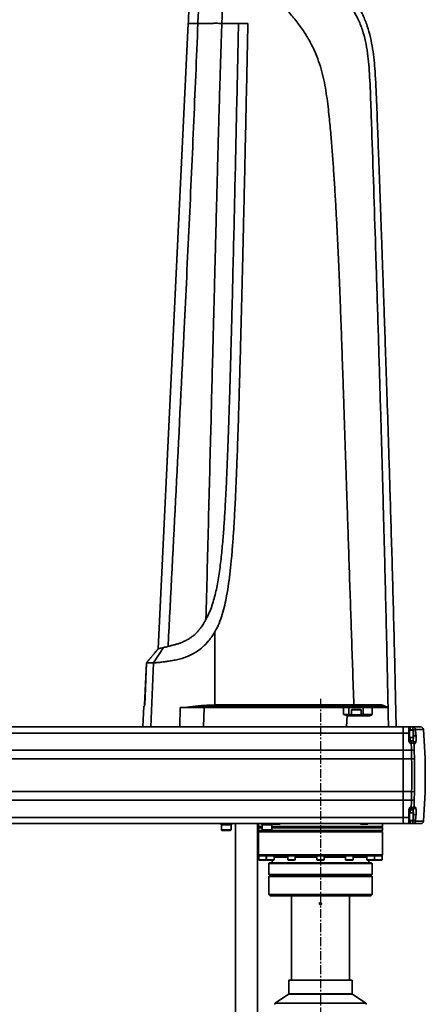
# Model space of a CAD drawing. Header units: millimetres. Extents: x 13873 to 18697, y 1443 to 6366.
# Tile 26 of 28: x 16416 to 16710, y 4949 to 5663. Entities that reach past the tile are written whole.
import ezdxf

# ---------------------------------------------------------------- set-up
doc = ezdxf.new("R2010")
doc.units = ezdxf.units.MM
doc.header["$PDSIZE"] = -1
doc.linetypes.add('CENTER', pattern=[10.16, 6.35, -1.27, 1.27, -1.27])
doc.styles.add('标准汉字', font='gbenor.shx', dxfattribs={"bigfont": 'gbcbig.shx'})
doc.dimstyles.new('ISO-25', dxfattribs={"dimscale": 5, "dimtxt": 3.5, "dimasz": 4.5, "dimexe": 3.5, "dimexo": 0.625, "dimtad": 1, "dimdec": 1, "dimdsep": 46, "dimtxsty": '标准汉字', "dimcen": 2.5, "dimclrd": 1, "dimclre": 1, "dimadec": 0, "dimazin": 0, "dimtfac": 1, "dimtdec": 1, "dimtmove": 1, "dimatfit": 3, "dimfxl": 1, "dimarcsym": 0})

# ---------------------------------------------------------------- blocks, each defined once
blk = doc.blocks.new('*D62')
at = {"color": 1, "lineweight": -2, "transparency": 16777216}
for p, q in [((16566.73, 5732.51), (15343.03, 5732.51)), ((15360.53, 4683.62), (15360.53, 5710.01)), ((15460.82, 4661.12), (15343.03, 4661.12))]:
    blk.add_line(p, q, dxfattribs=at)
at = {"color": 1, "transparency": 16777216}
for points in [[(15356.78, 5710.01), (15364.28, 5710.01), (15360.53, 5732.51)], [(15356.78, 4683.62), (15364.28, 4683.62), (15360.53, 4661.12)]]:
    blk.add_solid(points, dxfattribs=at)
at = {"layer": 'Defpoints', "color": 0, "transparency": 16777216}
for p in [(15360.53, 5732.51), (16569.86, 5732.51), (15463.95, 4661.12)]:
    blk.add_point(p, dxfattribs=at)
at = {"color": 0, "transparency": 16777216, "insert": (15348.66, 5196.81), "char_height": 17.5, "attachment_point": 5, "rotation": 90, "style": '标准汉字'}
blk.add_mtext('1071', dxfattribs=at)

msp = doc.modelspace()

# ---------------------------------------------------------------- linework, layer by layer
at = {"linetype": 'Continuous', "lineweight": 35}
for p, q in [((16538.11, 5660.02), (16516.31, 5206.83)), ((16562.47, 5660.02), (16574.49, 5660.02)), ((16581.31, 5660.02), (16574.49, 5660.02)), ((16557.36, 5166.05), (16557.36, 5218.98)), ((16512.95, 5202.71), (16511.04, 5200.44)), ((16511.04, 5200.44), (16512.95, 5202.71)), ((16520.24, 5207.67), (16512.94, 5196.52)), ((16516.31, 5206.83), (16515.85, 5206.28)), ((16507.91, 5196.58), (16506.47, 5166.08)), ((16507.91, 5196.58), (16506.47, 5166.08)), ((16507.95, 5196.52), (16506.52, 5166.07)), ((16510.86, 5150.12), (16512.94, 5196.52)), ((16506, 5165.12), (16505.28, 5150.12)), ((16506.24, 5165.12), (16506.3, 5165.26)), ((16532.12, 5150.11), (16532.33, 5164.13)), ((16549.12, 5150.12), (16549.63, 5164.12)), ((16549.63, 5164.12), (16549.63, 5164.9)), ((16650.64, 5164.12), (16549.63, 5164.12)), ((16562.41, 5166.12), (16656.51, 5166.12)), ((16562.52, 5165.12), (16650.64, 5165.12)), ((16654.56, 5159.12), (16654.56, 5164.12)), ((16656.8, 5162.82), (16656.45, 5162.47)), ((16656.45, 5162.47), (16656.45, 5158.82)), ((16663.45, 5162.47), (16656.45, 5162.47)), ((16656.51, 5166.12), (16658.18, 5166.06)), ((16658.22, 5165.09), (16656.61, 5165.12)), ((16656.8, 5162.82), (16663.1, 5162.82)), ((16658.18, 5166.06), (16661.65, 5166.12)), ((16663.45, 5162.47), (16663.1, 5162.82)), ((16663.45, 5158.82), (16663.45, 5162.47)), ((16664.84, 5164.12), (16664.84, 5159.12)), ((16671.46, 5164.12), (16671.44, 5159.12)), ((16682.59, 5164.17), (16682.59, 5164.19)), ((16682.94, 5165.12), (16682.6, 5165.12)), ((16682.6, 5165.12), (16682.62, 5164.15)), ((16682.62, 5164.15), (16682.62, 5164.14)), ((16653.18, 5158.4), (16652.87, 5150.12)), ((16654.44, 5158.12), (16654.56, 5158.12)), ((16656.45, 5158.82), (16656.45, 5158.12)), ((16663.45, 5158.82), (16656.45, 5158.82)), ((16663.45, 5158.12), (16663.45, 5158.82)), ((16693.95, 5145.74), (16053.95, 5145.74)), ((16389.84, 5150.12), (16693.95, 5150.12)), ((16652.87, 5150.12), (16549.12, 5150.12)), ((16697.95, 5150.12), (16693.95, 5150.12)), ((16693.95, 5150.12), (16693.95, 5145.74)), ((16697.95, 5145.74), (16693.95, 5145.74)), ((16693.95, 5145.74), (16693.95, 5133.21)), ((16697.95, 5145.74), (16697.95, 5150.12)), ((16697.95, 5148.12), (16698.95, 5148.12)), ((16698.45, 5147.87), (16697.95, 5147.87)), ((16697.95, 5140.59), (16697.95, 5145.74)), ((16701.15, 5147.87), (16698.45, 5147.87)), ((16698.45, 5142.37), (16698.45, 5147.87)), ((16698.45, 5147.87), (16698.45, 5142.58)), ((16698.95, 5150.12), (16698.95, 5148.12)), ((16698.95, 5150.12), (16700.87, 5150.12)), ((16700.87, 5148.12), (16698.95, 5148.12)), ((16698.95, 5148.12), (16698.95, 5147.87)), ((16700.87, 5148.12), (16700.87, 5150.12)), ((16700.87, 5150.12), (16706.57, 5150.12)), ((16700.87, 5148.12), (16702.84, 5148.29)), ((16700.9, 5147.87), (16700.87, 5148.12)), ((16701.45, 5147.57), (16701.15, 5147.87)), ((16701.15, 5142.37), (16701.15, 5147.87)), ((16701.45, 5147.57), (16701.45, 5142.67)), ((16708.57, 5148.29), (16702.84, 5148.29)), ((16697.95, 5142.37), (16698.45, 5142.37)), ((16698.45, 5142.58), (16698.45, 5142.37)), ((16698.45, 5142.37), (16701.15, 5142.37)), ((16698.95, 5142.37), (16698.95, 5140.12)), ((16698.95, 5140.12), (16698.95, 5138.37)), ((16698.95, 5140.12), (16699.75, 5140.12)), ((16699.75, 5138.37), (16698.95, 5138.37)), ((16699.75, 5138.37), (16699.75, 5140.12)), ((16699.75, 5140.12), (16700.61, 5140.12)), ((16701.15, 5142.37), (16701.45, 5142.67)), ((16701.45, 5143.64), (16703.19, 5143.76)), ((16702.57, 5138.24), (16701.71, 5138.24)), ((16053.95, 5133.21), (16693.95, 5133.21)), ((16699.89, 5133.21), (16693.95, 5133.21)), ((16693.95, 5133.21), (16693.95, 5127.01)), ((16700.05, 5127.01), (16699.89, 5133.21)), ((16701.85, 5133.05), (16702.01, 5127.07)), ((16693.95, 5127.01), (16053.95, 5127.01)), ((16700.05, 5127.01), (16693.95, 5127.01)), ((16693.95, 5127.01), (16693.95, 5103.23)), ((16700.05, 5127.01), (16702.01, 5127.07)), ((16053.95, 5103.23), (16693.95, 5103.23)), ((16693.95, 5103.23), (16693.95, 5097.03)), ((16700.05, 5103.23), (16693.95, 5103.23)), ((16699.89, 5097.03), (16700.05, 5103.23)), ((16700.05, 5103.23), (16702.01, 5103.17)), ((16702.01, 5103.17), (16701.85, 5097.19)), ((16693.95, 5097.03), (16053.95, 5097.03)), ((16699.89, 5097.03), (16693.95, 5097.03)), ((16693.95, 5097.03), (16693.95, 5084.5)), ((16697.95, 5084.5), (16697.95, 5089.65)), ((16698.95, 5091.87), (16699.75, 5091.87)), ((16698.95, 5091.87), (16698.95, 5090.12)), ((16699.75, 5090.12), (16698.95, 5090.12)), ((16698.95, 5090.12), (16698.95, 5087.87)), ((16699.75, 5090.12), (16699.75, 5091.87)), ((16700.61, 5090.12), (16699.75, 5090.12)), ((16701.71, 5092.01), (16702.57, 5092.01)), ((16053.95, 5084.5), (16693.95, 5084.5)), ((16697.95, 5084.5), (16693.95, 5084.5)), ((16693.95, 5084.5), (16693.95, 5080.12)), ((16698.45, 5087.87), (16697.95, 5087.87)), ((16697.95, 5080.12), (16697.95, 5084.5)), ((16697.95, 5082.37), (16698.45, 5082.37)), ((16697.95, 5082.12), (16698.95, 5082.12)), ((16701.15, 5087.87), (16698.45, 5087.87)), ((16698.45, 5082.37), (16698.45, 5087.87)), ((16698.45, 5087.87), (16698.45, 5082.58)), ((16698.45, 5082.58), (16698.45, 5082.37)), ((16698.45, 5082.37), (16701.15, 5082.37)), ((16698.95, 5082.37), (16698.95, 5082.12)), ((16698.95, 5082.12), (16698.95, 5080.12)), ((16698.95, 5082.12), (16700.87, 5082.12)), ((16700.87, 5082.12), (16700.9, 5082.37)), ((16700.87, 5080.12), (16700.87, 5082.12)), ((16700.87, 5082.12), (16702.84, 5081.96)), ((16701.45, 5087.57), (16701.15, 5087.87)), ((16701.15, 5082.37), (16701.15, 5087.87)), ((16701.15, 5082.37), (16701.45, 5082.67)), ((16701.45, 5087.57), (16701.45, 5082.67)), ((16701.45, 5086.61), (16703.19, 5086.48)), ((16702.84, 5081.96), (16708.57, 5081.96)), ((16693.95, 5080.12), (16053.95, 5080.12)), ((16561.16, 5080.12), (16561.16, 5079.82)), ((16570.16, 5079.82), (16561.16, 5079.82)), ((16562.16, 5079.82), (16562.16, 5079.12)), ((16562.16, 5079.12), (16562.16, 5075.47)), ((16562.16, 5079.12), (16569.16, 5079.12)), ((16562.16, 5075.47), (16562.51, 5075.12)), ((16562.16, 5075.47), (16569.16, 5075.47)), ((16568.81, 5075.12), (16562.51, 5075.12)), ((16568.81, 5075.12), (16569.16, 5075.47)), ((16569.16, 5079.12), (16569.16, 5079.82)), ((16569.16, 5075.47), (16569.16, 5079.12)), ((16570.16, 5079.82), (16570.16, 5080.12)), ((16572.38, 5080.12), (16572.38, 4898.12)), ((16588.38, 4898.12), (16588.38, 5080.12)), ((16588.95, 5080.12), (16588.95, 5078.02)), ((16588.95, 5078.02), (16589.35, 5077.62)), ((16588.95, 5078.02), (16591.61, 5078.02)), ((16589.45, 5077.62), (16588.95, 5077.12)), ((16588.95, 5077.12), (16588.95, 5075.12)), ((16591.61, 5077.12), (16588.95, 5077.12)), ((16588.95, 5075.12), (16589.45, 5074.62)), ((16591.96, 5075.12), (16588.95, 5075.12)), ((16589.35, 5074.62), (16588.95, 5074.22)), ((16588.95, 5074.22), (16588.95, 5057.52)), ((16678.95, 5074.22), (16588.95, 5074.22)), ((16589.35, 5077.62), (16591.61, 5077.62)), ((16678.55, 5074.62), (16589.35, 5074.62)), ((16590.61, 5080.12), (16590.61, 5079.82)), ((16599.61, 5079.82), (16590.61, 5079.82)), ((16591.61, 5079.82), (16591.61, 5079.12)), ((16591.61, 5079.12), (16591.61, 5075.47)), ((16591.61, 5079.12), (16596.86, 5079.12)), ((16598.61, 5079.12), (16591.61, 5079.12)), ((16591.61, 5075.47), (16591.96, 5075.12)), ((16591.61, 5075.47), (16596.86, 5075.47)), ((16596.68, 5075.12), (16591.96, 5075.12)), ((16598.26, 5075.12), (16596.68, 5075.12)), ((16596.86, 5079.12), (16598.61, 5079.12)), ((16596.86, 5075.47), (16598.61, 5075.47)), ((16598.26, 5075.12), (16598.61, 5075.47)), ((16633.95, 5075.12), (16598.26, 5075.12)), ((16598.61, 5079.12), (16598.61, 5079.82)), ((16598.61, 5075.47), (16598.61, 5079.12)), ((16598.61, 5078.02), (16678.95, 5078.02)), ((16598.61, 5077.62), (16621.68, 5077.62)), ((16633.95, 5077.12), (16598.61, 5077.12)), ((16599.61, 5079.82), (16599.61, 5080.12)), ((16599.65, 5079.72), (16599.65, 5080.12)), ((16599.65, 5079.72), (16600.17, 5080.09)), ((16604.81, 5079.72), (16599.65, 5079.72)), ((16600.19, 5080.12), (16600.17, 5080.09)), ((16600.17, 5080.09), (16600.17, 5080.12)), ((16604.77, 5080.12), (16604.77, 5080.09)), ((16604.81, 5079.72), (16604.77, 5080.09)), ((16604.81, 5080.12), (16604.81, 5079.72)), ((16623.13, 5077.62), (16621.64, 5077.62)), ((16623.13, 5077.62), (16676.83, 5077.62)), ((16678.95, 5077.12), (16633.95, 5077.12)), ((16678.95, 5075.12), (16633.95, 5075.12)), ((16663.08, 5079.72), (16663.08, 5080.12)), ((16663.08, 5079.72), (16663.12, 5080.09)), ((16668.24, 5079.72), (16663.08, 5079.72)), ((16663.12, 5080.09), (16663.12, 5080.12)), ((16667.72, 5080.09), (16667.7, 5080.12)), ((16667.72, 5080.12), (16667.72, 5080.09)), ((16668.24, 5079.72), (16667.72, 5080.09)), ((16668.24, 5080.12), (16668.24, 5079.72)), ((16676.97, 5077.62), (16676.83, 5077.62)), ((16677.21, 5077.62), (16678.55, 5077.62)), ((16678.95, 5077.12), (16678.45, 5077.62)), ((16678.45, 5074.62), (16678.95, 5075.12)), ((16678.55, 5077.62), (16678.95, 5078.02)), ((16678.95, 5074.22), (16678.55, 5074.62)), ((16678.95, 5078.02), (16678.95, 5080.12)), ((16678.95, 5075.12), (16678.95, 5077.12)), ((16678.95, 5057.52), (16678.95, 5074.22)), ((16697.95, 5080.12), (16693.95, 5080.12)), ((16700.87, 5080.12), (16698.95, 5080.12)), ((16706.57, 5080.12), (16700.87, 5080.12)), ((16588.95, 5057.52), (16589.35, 5057.12)), ((16588.95, 5057.52), (16678.95, 5057.52)), ((16589.2, 5057.12), (16589.2, 5056.62)), ((16589.35, 5057.12), (16589.2, 5057.12)), ((16589.2, 5056.62), (16589.2, 5053.92)), ((16589.2, 5056.62), (16590.44, 5056.62)), ((16594.7, 5056.62), (16589.2, 5056.62)), ((16589.2, 5053.92), (16589.5, 5053.62)), ((16589.2, 5053.92), (16590.44, 5053.92)), ((16589.35, 5057.12), (16594.82, 5057.12)), ((16590.61, 5053.62), (16589.5, 5053.62)), ((16590.44, 5056.62), (16594.7, 5056.62)), ((16590.44, 5053.92), (16594.7, 5053.92)), ((16594.4, 5053.62), (16590.61, 5053.62)), ((16594.4, 5053.62), (16594.7, 5053.92)), ((16594.7, 5056.62), (16594.7, 5057.12)), ((16594.7, 5053.92), (16594.7, 5056.62)), ((16594.82, 5057.12), (16594.82, 5056.62)), ((16594.82, 5056.62), (16594.82, 5053.92)), ((16594.82, 5056.62), (16597.42, 5056.62)), ((16600.32, 5056.62), (16594.82, 5056.62)), ((16594.82, 5053.92), (16595.12, 5053.62)), ((16594.82, 5053.92), (16597.42, 5053.92)), ((16595.79, 5057.12), (16594.87, 5057.12)), ((16597.44, 5053.62), (16595.12, 5053.62)), ((16595.79, 5057.12), (16610.85, 5057.12)), ((16597.42, 5056.62), (16600.32, 5056.62)), ((16597.42, 5053.92), (16600.32, 5053.92)), ((16600.02, 5053.62), (16597.44, 5053.62)), ((16598.95, 5053.62), (16598.95, 5051.62)), ((16600.02, 5053.62), (16600.32, 5053.92)), ((16600.32, 5056.62), (16600.32, 5057.12)), ((16600.32, 5053.92), (16600.32, 5056.62)), ((16600.32, 5056.12), (16610.2, 5056.12)), ((16600.32, 5055.72), (16610.2, 5055.72)), ((16610.2, 5057.12), (16610.2, 5056.62)), ((16610.2, 5056.62), (16610.2, 5053.92)), ((16610.2, 5056.62), (16614.19, 5056.62)), ((16615.7, 5056.62), (16610.2, 5056.62)), ((16610.2, 5053.92), (16610.5, 5053.62)), ((16610.2, 5053.92), (16614.19, 5053.92)), ((16614.05, 5053.62), (16610.5, 5053.62)), ((16612.45, 5057.12), (16610.85, 5057.12)), ((16612.45, 5057.12), (16633.02, 5057.12)), ((16615.4, 5053.62), (16614.05, 5053.62)), ((16614.19, 5056.62), (16615.7, 5056.62)), ((16614.19, 5053.92), (16615.7, 5053.92)), ((16615.4, 5053.62), (16615.7, 5053.92)), ((16615.7, 5056.62), (16615.7, 5057.12)), ((16615.7, 5053.92), (16615.7, 5056.62)), ((16615.7, 5056.12), (16631.2, 5056.12)), ((16615.7, 5055.72), (16631.2, 5055.72)), ((16631.2, 5057.12), (16631.2, 5056.62)), ((16631.2, 5056.62), (16631.2, 5053.92)), ((16631.2, 5056.62), (16636.25, 5056.62)), ((16636.7, 5056.62), (16631.2, 5056.62)), ((16631.2, 5053.92), (16631.5, 5053.62)), ((16631.2, 5053.92), (16636.25, 5053.92)), ((16636, 5053.62), (16631.5, 5053.62)), ((16634.87, 5057.12), (16633.02, 5057.12)), ((16634.87, 5057.12), (16655.44, 5057.12)), ((16636.4, 5053.62), (16636, 5053.62)), ((16636.25, 5056.62), (16636.7, 5056.62)), ((16636.25, 5053.92), (16636.7, 5053.92)), ((16636.4, 5053.62), (16636.7, 5053.92)), ((16636.7, 5056.62), (16636.7, 5057.12)), ((16636.7, 5053.92), (16636.7, 5056.62)), ((16636.7, 5056.12), (16652.2, 5056.12)), ((16636.7, 5055.72), (16652.2, 5055.72)), ((16652.2, 5057.12), (16652.2, 5056.62)), ((16652.2, 5056.62), (16652.2, 5053.92)), ((16652.2, 5056.62), (16657.69, 5056.62)), ((16657.7, 5056.62), (16652.2, 5056.62)), ((16652.2, 5053.92), (16652.5, 5053.62)), ((16652.2, 5053.92), (16657.69, 5053.92)), ((16657.4, 5053.62), (16652.5, 5053.62)), ((16657.04, 5057.12), (16655.44, 5057.12)), ((16657.04, 5057.12), (16672.1, 5057.12)), ((16657.4, 5053.62), (16657.7, 5053.92)), ((16657.69, 5056.62), (16657.7, 5056.62)), ((16657.69, 5053.92), (16657.7, 5053.92)), ((16657.7, 5056.62), (16657.7, 5057.12)), ((16657.7, 5053.92), (16657.7, 5056.62)), ((16657.7, 5056.12), (16667.57, 5056.12)), ((16657.7, 5055.72), (16667.57, 5055.72)), ((16667.57, 5057.12), (16667.57, 5056.62)), ((16667.57, 5056.62), (16667.57, 5053.92)), ((16667.57, 5056.62), (16673.07, 5056.62)), ((16667.86, 5056.62), (16667.57, 5056.62)), ((16667.57, 5053.92), (16667.87, 5053.62)), ((16667.57, 5053.92), (16673.07, 5053.92)), ((16673.07, 5056.62), (16667.86, 5056.62)), ((16672.77, 5053.62), (16667.87, 5053.62)), ((16668.95, 5051.62), (16668.95, 5053.62)), ((16673.02, 5057.12), (16672.1, 5057.12)), ((16672.77, 5053.62), (16673.07, 5053.92)), ((16673.07, 5056.62), (16673.07, 5057.12)), ((16673.07, 5057.12), (16678.54, 5057.12)), ((16673.07, 5053.92), (16673.07, 5056.62)), ((16673.2, 5057.12), (16673.2, 5056.62)), ((16673.2, 5056.62), (16673.2, 5053.92)), ((16673.2, 5056.62), (16678.7, 5056.62)), ((16674.44, 5056.62), (16673.2, 5056.62)), ((16673.2, 5053.92), (16673.5, 5053.62)), ((16673.2, 5053.92), (16678.7, 5053.92)), ((16678.4, 5053.62), (16673.5, 5053.62)), ((16678.7, 5056.62), (16674.44, 5056.62)), ((16678.4, 5053.62), (16678.7, 5053.92)), ((16678.55, 5057.12), (16678.95, 5057.52)), ((16678.7, 5057.12), (16678.55, 5057.12)), ((16678.7, 5056.62), (16678.7, 5057.12)), ((16678.7, 5053.92), (16678.7, 5056.62)), ((16596.85, 5051.62), (16596.45, 5051.22)), ((16596.45, 5051.22), (16596.45, 5043.12)), ((16671.45, 5051.22), (16596.45, 5051.22)), ((16633.95, 5051.62), (16596.85, 5051.62)), ((16671.05, 5051.62), (16633.95, 5051.62)), ((16671.45, 5051.22), (16671.05, 5051.62)), ((16671.45, 5043.12), (16671.45, 5051.22)), ((16596.45, 5043.12), (16596.95, 5042.62)), ((16671.45, 5043.12), (16596.45, 5043.12)), ((16597.45, 5042.62), (16596.45, 5041.62)), ((16597.45, 5042.62), (16596.45, 5041.62)), ((16596.45, 5041.62), (16596.45, 5028.62)), ((16596.45, 5041.62), (16596.45, 5028.62)), ((16671.45, 5041.62), (16596.45, 5041.62)), ((16670.95, 5042.62), (16596.95, 5042.62)), ((16671.45, 5041.62), (16670.45, 5042.62)), ((16671.45, 5041.62), (16670.45, 5042.62)), ((16670.95, 5042.62), (16671.45, 5043.12)), ((16671.45, 5028.62), (16671.45, 5041.62)), ((16671.45, 5028.62), (16671.45, 5041.62)), ((16596.45, 5028.62), (16597.45, 5027.62)), ((16596.45, 5028.62), (16597.45, 5027.62)), ((16671.45, 5028.62), (16596.45, 5028.62)), ((16597.45, 5027.62), (16670.45, 5027.62)), ((16612.95, 5027.62), (16612.95, 4966.62)), ((16612.95, 5027.62), (16612.95, 4966.62)), ((16654.95, 4966.62), (16654.95, 5027.62)), ((16654.95, 4966.62), (16654.95, 5027.62)), ((16670.45, 5027.62), (16671.45, 5028.62)), ((16670.45, 5027.62), (16671.45, 5028.62)), ((16634.4, 5022.72), (16633.24, 5022.35)), ((16634.4, 5022.72), (16633.24, 5022.35)), ((16633.24, 5022.35), (16633.7, 5022.49)), ((16633.24, 5022.35), (16633.7, 5022.49)), ((16610.95, 4966.62), (16610.95, 4956.75)), ((16656.95, 4966.62), (16610.95, 4966.62)), ((16656.95, 4956.75), (16656.95, 4966.62)), ((16610.84, 4956.55), (16601.06, 4949.88)), ((16657.05, 4956.55), (16610.84, 4956.55)), ((16610.95, 4956.75), (16656.95, 4956.75)), ((16666.83, 4949.88), (16657.05, 4956.55)), ((16601.06, 4949.88), (16665.09, 4949.88)), ((16665.09, 4949.88), (16666.83, 4949.88))]:
    msp.add_line(p, q, dxfattribs=at)
at = {"color": 4, "linetype": 'CENTER'}
msp.add_line((16633.95, 5170.42), (16633.95, 4813.29), dxfattribs=at)
at = {"linetype": 'Continuous', "lineweight": 35, "flags": 128}
for points in [[(16506.5, 5166.07), (16506.47, 5166.07), (16506.52, 5166.07), (16506.52, 5166.07), (16506.52, 5166.07)], [(16650.63, 5159.12), (16650.64, 5160.74), (16650.64, 5164.12)]]:
    msp.add_lwpolyline(points, dxfattribs=at)
at = {"linetype": 'Continuous', "lineweight": 35}
for centre, radius, start, end in [((16505.47, 5166.12), 1, 343.80327, 357.49811), ((16559.1, 5166.17), 9.55, 182.97959, 187.66473), ((16561.47, 5166), 4.11, 179.34353, 192.89468), ((16564.91, 5165.87), 2.51, 174.33782, 197.47302), ((16659, 5165.87), 2.51, 174.33782, 197.47302), ((16663.74, 5165.87), 2.1, 173.29067, 200.989), ((16678.09, 5166), 0.89, 173.04825, 259.43767), ((16700.86, 5148.14), 1.98, 4.30114, 89.628), ((16309.95, 5115.12), 394.29, 4.16591, 4.82514), ((16706.57, 5148.12), 2, 4.75612, 90), ((16309.95, 5115.12), 400, 0.00007, 4.75612), ((16698.95, 5141.12), 1, 180, 270), ((16699.73, 5138.14), 1.98, 2.72926, 89.4888), ((16700.32, 5132.27), 6.13, 76.91261, 95.34839), ((16315.94, 5125.2), 384.04, 1.19543, 1.96545), ((16700.59, 5138.14), 1.98, 2.7959, 89.54816), ((16315.97, 5125), 385.97, 1.19543, 1.96545), ((16700.38, 5127.08), 6.15, 76.18581, 94.57023), ((16309.95, 5115.12), 390.28, 358.25463, 1.74537), ((16309.95, 5115.12), 392.24, 358.25463, 1.74537), ((16309.95, 5115.12), 400, 355.24388, 0.00007), ((16315.94, 5105.04), 384.04, 358.03455, 358.80457), ((16700.38, 5103.17), 6.15, 265.42977, 283.81419), ((16315.97, 5105.24), 385.97, 358.03455, 358.80457), ((16698.95, 5089.12), 1, 90, 180), ((16700.32, 5097.97), 6.13, 264.65161, 283.08739), ((16699.73, 5092.1), 1.98, 270.5112, 357.27074), ((16700.59, 5092.1), 1.98, 270.45184, 357.2041), ((16700.86, 5082.1), 1.98, 270.372, 355.69886), ((16309.95, 5115.12), 394.29, 355.17486, 355.83409), ((16706.57, 5082.12), 2, 270, 355.24388), ((16610.7, 4956.75), 0.25, 304.2945, 0), ((16657.2, 4956.75), 0.25, 180, 235.7055), ((16601.34, 4949.47), 0.5, 124.2945, 226.97877), ((16666.55, 4949.47), 0.5, 313.02123, 55.7055)]:
    msp.add_arc(centre, radius, start, end, dxfattribs=at)
for centre, ratio in [((16562.41, 5164.12), 0.103993), ((16562.52, 5164.12), 0.051997)]:
    msp.add_ellipse(centre, major_axis=(19.23, 0), ratio=ratio, start_param=1.570796, end_param=1.836811, dxfattribs=at)
for points, knots in [([(16688.84, 5150.12), (16688.63, 5159.6), (16688.19, 5179.52), (16687.47, 5209.43), (16686.7, 5239.42), (16685.92, 5268.08), (16685.13, 5295.41), (16684.37, 5320.94), (16683.64, 5344.74), (16682.94, 5366.84), (16682.26, 5387.76), (16681.6, 5407.49), (16680.97, 5426.03), (16680.38, 5443.39), (16679.82, 5459.57), (16679.28, 5474.85), (16678.76, 5489.55), (16678.09, 5508.49), (16677.27, 5531.55), (16676.34, 5557.34), (16675.48, 5581.25), (16674.63, 5603.39), (16673.91, 5620.72), (16672.9, 5633.44), (16671.86, 5641.71), (16670.27, 5650), (16667.99, 5658.23), (16664.83, 5666.2), (16660.69, 5673.56), (16655.69, 5680.14), (16649.83, 5686.32), (16643.13, 5692.43), (16635.55, 5698.74), (16627.22, 5705.12), (16618.78, 5711.05), (16610.48, 5716.47), (16602.83, 5721.2), (16595.48, 5725.28), (16589.13, 5728.21), (16583.82, 5730.16), (16579.55, 5731.36), (16576.3, 5731.99), (16573.98, 5732.3), (16572.34, 5732.44), (16570.48, 5732.52), (16568.12, 5732.49), (16565.1, 5732.18), (16561.74, 5731.42), (16558.18, 5730.05), (16554.59, 5727.98), (16550.99, 5724.91), (16547.78, 5720.9), (16545.21, 5716.26), (16543.37, 5711.37), (16542.09, 5706.48), (16540.88, 5700.09), (16539.95, 5692), (16539.23, 5681.96), (16538.66, 5671.26), (16538.3, 5663.86), (16538.11, 5660.02)], [0, 0, 0, 0, 0.0392566, 0.0824845, 0.1238817, 0.1634452, 0.2011726, 0.2370619, 0.2692156, 0.2997333, 0.3286141, 0.3558572, 0.381462, 0.4054283, 0.4277556, 0.4485242, 0.4687234, 0.4886469, 0.5269769, 0.5642515, 0.595503, 0.62603, 0.6559712, 0.6673127, 0.6788401, 0.6904763, 0.7022169, 0.7141276, 0.7258813, 0.7370643, 0.7482709, 0.7610931, 0.7745916, 0.7890664, 0.8045216, 0.8173031, 0.8301102, 0.8417253, 0.8520893, 0.8590258, 0.8651438, 0.8704165, 0.8727266, 0.874812, 0.8772288, 0.8804385, 0.8845671, 0.8898093, 0.8946306, 0.9003135, 0.9068632, 0.9140999, 0.9214688, 0.9287206, 0.9356816, 0.9423729, 0.9556417, 0.969356, 0.9840694, 1, 1, 1, 1]), ([(16545.09, 5660.02), (16545.19, 5662.68), (16545.41, 5668.01), (16545.78, 5676), (16546.27, 5683.98), (16546.88, 5691.96), (16547.78, 5699.91), (16549.19, 5707.11), (16551.11, 5712.46), (16553.05, 5715.96), (16554.84, 5718.4), (16557.03, 5720.61), (16559.62, 5722.47), (16562.54, 5723.86), (16565.64, 5724.76), (16568.84, 5725.18), (16573.13, 5725.22), (16578.46, 5724.45), (16584.64, 5722.67), (16592.04, 5719.71), (16600.48, 5715.33), (16609.97, 5709.69), (16618.82, 5704.07), (16626.95, 5698.45), (16634.38, 5692.88), (16641.58, 5687.05), (16647.96, 5681.33), (16653.38, 5675.57), (16657.72, 5669.78), (16661.49, 5663.04), (16664.45, 5655.4), (16666.65, 5647.04), (16668.13, 5638.55), (16669.04, 5629.98), (16669.9, 5617.09), (16670.54, 5599.88), (16672.02, 5556.85), (16673.69, 5504.59), (16675.63, 5443.42), (16677.07, 5395.66), (16678.43, 5348.97), (16679.68, 5303.05), (16680.86, 5257.08), (16681.96, 5211.1), (16682.61, 5180.45), (16682.94, 5165.12)], [0, 0, 0, 0, 0.0115819, 0.0231636, 0.0347452, 0.0463267, 0.0579065, 0.0694806, 0.0781552, 0.0824958, 0.0868344, 0.0912974, 0.0959877, 0.1006752, 0.1053632, 0.1100499, 0.114743, 0.1241134, 0.1334919, 0.1428753, 0.1589557, 0.1750417, 0.1911862, 0.204775, 0.2182633, 0.2317327, 0.2452035, 0.2556787, 0.2661515, 0.2766238, 0.2891871, 0.3016486, 0.3141173, 0.3265846, 0.339054, 0.3702281, 0.4014024, 0.5261004, 0.5973385, 0.6672726, 0.7336599, 0.8002286, 0.8668191, 0.9334092, 1, 1, 1, 1]), ([(16562.47, 5660.02), (16562.55, 5662.22), (16562.71, 5666.72), (16563.01, 5673.47), (16563.35, 5680.16), (16563.82, 5686.7), (16564.36, 5691.67), (16565.23, 5695.11), (16566, 5697.05), (16567.19, 5698.76), (16568.7, 5700.16), (16570.47, 5701.05), (16572.29, 5701.42), (16574.12, 5701.36), (16576.09, 5700.91), (16578.18, 5700.06), (16580.3, 5698.86), (16582.3, 5697.52), (16584.25, 5696.04), (16586.12, 5694.49), (16588.8, 5692.12), (16592.21, 5688.88), (16596.36, 5684.66), (16600.66, 5680.09), (16605.24, 5675.02), (16610.44, 5669.03), (16616.04, 5662.24), (16621.67, 5654.68), (16626.61, 5646.64), (16630.43, 5638.57), (16633.35, 5630.67), (16635.54, 5623.09), (16637.22, 5615.37), (16638.48, 5607.58), (16639.47, 5599.87), (16640.49, 5590.41), (16641.5, 5579.43), (16642.51, 5566.91), (16643.43, 5554.28), (16644.28, 5541.16), (16645.08, 5527.59), (16645.8, 5514.05), (16646.47, 5500.62), (16647.1, 5486.62), (16647.74, 5471.62), (16648.35, 5456.04), (16648.94, 5440.24), (16649.51, 5424.21), (16650.07, 5407.94), (16650.58, 5392.93), (16651.03, 5379.39), (16651.42, 5367.4), (16651.81, 5355.58), (16652.19, 5344.1), (16652.57, 5332.37), (16652.96, 5320.64), (16653.47, 5305.21), (16654.11, 5285.85), (16654.9, 5262.41), (16655.69, 5238.88), (16656.5, 5215.28), (16657.32, 5191.11), (16657.89, 5174.55), (16658.18, 5166.06)], [0, 0, 0, 0, 0.010888, 0.022223, 0.033407, 0.043956, 0.054634, 0.058056, 0.061474, 0.064887, 0.068296, 0.071553, 0.07457, 0.077436, 0.080599, 0.084545, 0.088583, 0.092668, 0.096493, 0.100674, 0.104743, 0.114202, 0.123952, 0.134064, 0.145303, 0.157782, 0.17334, 0.188883, 0.20442, 0.219956, 0.23293, 0.246041, 0.258904, 0.271925, 0.285043, 0.297336, 0.318916, 0.339528, 0.359407, 0.381445, 0.404518, 0.426563, 0.448422, 0.470966, 0.495816, 0.522603, 0.547984, 0.57397, 0.60184, 0.628425, 0.648176, 0.668758, 0.687686, 0.706615, 0.725543, 0.74564, 0.764616, 0.801825, 0.841321, 0.880511, 0.918167, 0.957997, 1, 1, 1, 1]), ([(16523.52, 5208.52), (16525.44, 5246.14), (16529.29, 5321.37), (16534.33, 5421.69), (16538.56, 5509.48), (16542, 5584.75), (16544.06, 5634.93), (16545.09, 5660.02)], [0, 0, 0, 0, 0.250001, 0.500002, 0.666669, 0.833335, 1, 1, 1, 1]), ([(16538.26, 5660.02), (16538.22, 5660.02), (16538.11, 5660.02), (16539.25, 5660.02), (16541.54, 5660.02), (16543.91, 5660.02), (16545.09, 5660.02)], [0, 0, 0, 0, 0.12046, 0.414623, 0.70789, 1, 1, 1, 1]), ([(16545.09, 5660.02), (16545.29, 5660.02), (16545.64, 5660.02), (16546.6, 5660.02), (16547.92, 5660.02), (16549.73, 5660.02), (16551.83, 5660.02), (16553.51, 5660.02), (16554.66, 5660.03), (16555.85, 5660.08), (16557.24, 5660.12), (16558.6, 5660.13), (16560.4, 5660.09), (16561.71, 5660.05), (16562.47, 5660.02)], [0, 0, 0, 0, 0.096884, 0.172469, 0.241222, 0.308023, 0.428527, 0.535632, 0.643463, 0.749383, 0.799917, 0.851461, 0.913214, 1, 1, 1, 1]), ([(16574.49, 5660.02), (16574.28, 5649.6), (16573.86, 5628.84), (16573.2, 5597.81), (16572.52, 5566.59), (16571.82, 5535.53), (16571.09, 5504.32), (16570.36, 5473.69), (16569.72, 5448.54), (16569.22, 5429.64), (16568.86, 5416.22), (16568.48, 5403.21), (16568.07, 5389.37), (16567.63, 5375.41), (16567.15, 5361.48), (16566.68, 5348.66), (16566.27, 5338.57), (16565.93, 5330.71), (16565.65, 5324.75), (16565.36, 5318.86), (16565.06, 5313.25), (16564.74, 5307.57), (16564.38, 5301.8), (16563.99, 5295.96), (16563.56, 5290.09), (16563.07, 5284.12), (16562.51, 5277.94), (16561.87, 5271.85), (16561.13, 5265.72), (16560.29, 5259.75), (16559.31, 5253.97), (16558.21, 5248.51), (16556.92, 5243.2), (16555.35, 5238.02), (16553.45, 5232.96), (16551.8, 5229.8), (16550.97, 5228.2)], [0, 0, 0, 0, 0.072076, 0.143635, 0.214677, 0.28807, 0.358558, 0.43065, 0.500009, 0.532584, 0.561413, 0.592843, 0.622656, 0.657136, 0.689477, 0.719062, 0.745893, 0.759292, 0.773527, 0.787124, 0.800081, 0.8124, 0.826518, 0.840028, 0.852908, 0.867212, 0.881492, 0.895818, 0.909552, 0.924173, 0.937511, 0.95012, 0.962673, 0.975331, 0.987528, 1, 1, 1, 1]), ([(16550.97, 5228.2), (16551.54, 5250.82), (16552.67, 5295.96), (16554.34, 5360.96), (16555.48, 5405.58), (16556.1, 5429.9), (16556.27, 5436.59), (16556.43, 5442.78), (16556.58, 5448.73), (16556.74, 5454.82), (16556.92, 5461.89), (16557.1, 5469.03), (16557.27, 5475.7), (16557.41, 5481.35), (16557.54, 5486.44), (16557.66, 5490.95), (16557.76, 5494.98), (16557.87, 5499.33), (16558.07, 5507.15), (16558.36, 5518.18), (16558.65, 5529.51), (16558.87, 5538.08), (16559.03, 5544.16), (16559.2, 5550.41), (16559.37, 5557), (16559.55, 5563.87), (16559.73, 5570.5), (16559.94, 5578.26), (16560.19, 5587.3), (16560.49, 5597.68), (16560.79, 5608.28), (16561.12, 5618.98), (16561.45, 5629.77), (16561.79, 5640.19), (16562.13, 5650.23), (16562.36, 5656.8), (16562.47, 5660.02)], [0, 0, 0, 0, 0.157121, 0.3136, 0.451583, 0.467071, 0.482559, 0.498047, 0.510077, 0.523953, 0.540333, 0.559216, 0.57355, 0.586659, 0.598438, 0.608889, 0.61801, 0.626434, 0.639123, 0.672332, 0.703071, 0.717802, 0.731889, 0.745334, 0.761198, 0.777705, 0.79305, 0.807232, 0.831619, 0.855884, 0.879358, 0.905222, 0.930218, 0.954346, 0.977607, 1, 1, 1, 1]), ([(16557.36, 5218.98), (16558.43, 5221.02), (16560.58, 5225.11), (16562.8, 5231.68), (16564.58, 5238.36), (16566.11, 5245.87), (16567.44, 5254.15), (16568.57, 5263.31), (16569.55, 5273.09), (16570.39, 5283.51), (16571.14, 5294.41), (16571.76, 5305.29), (16572.33, 5316.43), (16572.79, 5326.73), (16573.19, 5336.36), (16573.53, 5345.18), (16573.84, 5353.96), (16574.14, 5362.69), (16574.43, 5371.49), (16574.71, 5380.51), (16575, 5389.85), (16575.27, 5399.37), (16575.54, 5408.94), (16575.8, 5418.52), (16576.07, 5428.29), (16576.29, 5436.79), (16576.47, 5443.84), (16576.6, 5449.15), (16576.74, 5454.54), (16576.88, 5459.99), (16577.01, 5465.51), (16577.15, 5471.1), (16577.29, 5476.96), (16577.44, 5483.07), (16577.59, 5489.37), (16577.74, 5495.45), (16577.87, 5501.32), (16578.1, 5511.1), (16578.43, 5525.33), (16578.85, 5543.93), (16579.5, 5572.92), (16580.33, 5611.59), (16580.99, 5643.99), (16581.31, 5660.02)], [0, 0, 0, 0, 0.0156135, 0.0312331, 0.0468542, 0.0624795, 0.0831103, 0.1036478, 0.1249784, 0.1496441, 0.1744464, 0.198954, 0.2234416, 0.2499804, 0.2687881, 0.2887182, 0.3097708, 0.3282462, 0.3479165, 0.3693503, 0.3893863, 0.4111923, 0.4338106, 0.4542567, 0.4760937, 0.4999852, 0.5118317, 0.523834, 0.5359919, 0.5483056, 0.560775, 0.5734001, 0.5861809, 0.6004196, 0.6148467, 0.6288228, 0.6415858, 0.6546269, 0.6950846, 0.738005, 0.7805976, 0.8914064, 1, 1, 1, 1]), ([(16523.52, 5208.52), (16523.52, 5208.53), (16523.54, 5208.53), (16523.63, 5208.56), (16523.85, 5208.62), (16524.23, 5208.72), (16524.83, 5208.88), (16525.71, 5209.1), (16526.88, 5209.38), (16528.17, 5209.71), (16529.32, 5210.02), (16530.29, 5210.3), (16531.09, 5210.56), (16531.9, 5210.83), (16532.83, 5211.16), (16534.04, 5211.65), (16535.71, 5212.39), (16537.76, 5213.47), (16539.64, 5214.67), (16541.01, 5215.68), (16541.9, 5216.39), (16542.99, 5217.33), (16544.17, 5218.45), (16545.48, 5219.85), (16546.49, 5221.09), (16547.4, 5222.3), (16548.21, 5223.48), (16549.15, 5224.96), (16550.08, 5226.58), (16550.68, 5227.68), (16550.97, 5228.2)], [0, 0, 0, 0, 0.000679, 0.006157, 0.021479, 0.051885, 0.095077, 0.150313, 0.214504, 0.270176, 0.308014, 0.338523, 0.365786, 0.383011, 0.410827, 0.447416, 0.484352, 0.547317, 0.612102, 0.637557, 0.663414, 0.689684, 0.734753, 0.772724, 0.818837, 0.842117, 0.87425, 0.915411, 0.960207, 1, 1, 1, 1]), ([(16512.94, 5196.52), (16513.43, 5196.57), (16514.43, 5196.67), (16516.29, 5196.82), (16518.48, 5197.05), (16521.08, 5197.39), (16524.01, 5197.81), (16527.56, 5198.39), (16531.54, 5199.23), (16535.63, 5200.42), (16539.58, 5202.02), (16543.26, 5204.01), (16547.06, 5206.65), (16550.82, 5210.07), (16554.42, 5214.29), (16556.38, 5217.42), (16557.36, 5218.98)], [0, 0, 0, 0, 0.085534, 0.171052, 0.256533, 0.32063, 0.38469, 0.448729, 0.512773, 0.576983, 0.638351, 0.698632, 0.758885, 0.83925, 0.919621, 1, 1, 1, 1]), ([(16515.87, 5206.27), (16515.87, 5206.26), (16515.87, 5206.25), (16515.78, 5206.12), (16515.52, 5205.8), (16515.07, 5205.25), (16514.45, 5204.5), (16513.72, 5203.62), (16513.2, 5203.01), (16512.95, 5202.71)], [0, 0, 0, 0, 0.122746, 0.245516, 0.36331, 0.478572, 0.644124, 0.823842, 1, 1, 1, 1]), ([(16516.32, 5206.83), (16516.4, 5206.84), (16516.57, 5206.87), (16517.89, 5207.14), (16519.46, 5207.5), (16520.24, 5207.67)], [0, 0, 0, 0, 0.328487, 0.664241, 1, 1, 1, 1]), ([(16520.24, 5207.67), (16520.73, 5207.79), (16521.71, 5208.03), (16522.91, 5208.36), (16523.52, 5208.52)], [0, 0, 0, 0, 0.500001, 1, 1, 1, 1]), ([(16511.04, 5200.44), (16510.76, 5200.11), (16510.2, 5199.44), (16509.39, 5198.47), (16508.71, 5197.65), (16508.21, 5197.02), (16507.93, 5196.64), (16507.88, 5196.52), (16507.93, 5196.52), (16507.95, 5196.52)], [0, 0, 0, 0, 0.175884, 0.355849, 0.520324, 0.635448, 0.753008, 0.876261, 1, 1, 1, 1]), ([(16507.92, 5196.58), (16507.93, 5196.6), (16507.95, 5196.66), (16508.21, 5197.02), (16508.66, 5197.58), (16509.2, 5198.24), (16509.8, 5198.97), (16510.43, 5199.71), (16510.84, 5200.21), (16511.04, 5200.44)], [0, 0, 0, 0, 0.10797, 0.247216, 0.383582, 0.529326, 0.688459, 0.849895, 1, 1, 1, 1]), ([(16507.95, 5196.52), (16508.26, 5196.52), (16508.88, 5196.52), (16510.57, 5196.52), (16512.15, 5196.52), (16512.94, 5196.52)], [0, 0, 0, 0, 0.333333, 0.666662, 1, 1, 1, 1]), ([(16506.24, 5165.12), (16506.08, 5165.12), (16505.92, 5165.12), (16506, 5165.12), (16506, 5165.12)], [0, 0, 0, 0, 0.999998, 1, 1, 1, 1]), ([(16506.52, 5166.07), (16506.52, 5166.07), (16506.51, 5166.07), (16506.5, 5166.05), (16506.42, 5165.85), (16506.32, 5165.26), (16506.26, 5165.15), (16506.24, 5165.12)], [0, 0, 0, 0, 0.002967, 0.040497, 0.190827, 0.792285, 1, 1, 1, 1]), ([(16549.63, 5164.12), (16548.98, 5164.12), (16546.98, 5164.12), (16542.33, 5164.12), (16537.19, 5164.12), (16533.45, 5164.13), (16532.33, 5164.13), (16532.33, 5164.13)], [0, 0, 0, 0, 0.112145, 0.344482, 0.800507, 0.999997, 1, 1, 1, 1]), ([(16536.79, 5164.12), (16536.79, 5164.13), (16536.79, 5164.13), (16536.8, 5164.14), (16536.81, 5164.15), (16536.82, 5164.16), (16536.85, 5164.17), (16536.88, 5164.19), (16536.96, 5164.21), (16537.12, 5164.25), (16537.48, 5164.32), (16538.21, 5164.45), (16540.14, 5164.74), (16543.35, 5165.18), (16546.79, 5165.51), (16548.93, 5165.64), (16549.56, 5165.68)], [0, 0, 0, 0, 0.00032, 0.001102, 0.001871, 0.0039, 0.005837, 0.008646, 0.012755, 0.024519, 0.048175, 0.097337, 0.19797, 0.502366, 0.851675, 1, 1, 1, 1]), ([(16549.63, 5164.9), (16549, 5164.88), (16546.86, 5164.82), (16543.41, 5164.65), (16540.18, 5164.43), (16538.23, 5164.28), (16537.49, 5164.22), (16537.14, 5164.19), (16536.97, 5164.17), (16536.89, 5164.16), (16536.86, 5164.15), (16536.83, 5164.14), (16536.82, 5164.14), (16536.81, 5164.13), (16536.8, 5164.13), (16536.8, 5164.13), (16536.8, 5164.12), (16536.8, 5164.12)], [0, 0, 0, 0, 0.148624, 0.497871, 0.803206, 0.904186, 0.95341, 0.976979, 0.988587, 0.992579, 0.995258, 0.997049, 0.998796, 0.999366, 0.999618, 0.99984, 1, 1, 1, 1]), ([(16549.56, 5165.68), (16550.89, 5165.76), (16553.49, 5165.91), (16556.09, 5166.01), (16557.36, 5166.05)], [0, 0, 0, 0, 0.510345, 1, 1, 1, 1]), ([(16557.46, 5165.09), (16556.8, 5165.07), (16554.19, 5165.03), (16551.58, 5164.96), (16549.63, 5164.9)], [0, 0, 0, 0, 0.255212, 1, 1, 1, 1]), ([(16650.64, 5165.12), (16650.98, 5165.12), (16651.65, 5165.12), (16652.45, 5165.12), (16652.98, 5165.12), (16653.27, 5165.12), (16653.59, 5165.12), (16653.57, 5165.12), (16653.56, 5165.12)], [0, 0, 0, 0, 0.194702, 0.392456, 0.465833, 0.533957, 0.62968, 1, 1, 1, 1]), ([(16654.56, 5164.12), (16654.57, 5164.12), (16654.58, 5164.12), (16654.11, 5164.12), (16653.59, 5164.12), (16652.94, 5164.12), (16651.94, 5164.12), (16651.17, 5164.12), (16650.64, 5164.12)], [0, 0, 0, 0, 0.324419, 0.443005, 0.546964, 0.657358, 0.764094, 1, 1, 1, 1]), ([(16653.86, 5165.12), (16654.1, 5165.12), (16654.59, 5165.12), (16655.72, 5165.12), (16656.46, 5165.12), (16656.61, 5165.12)], [0, 0, 0, 0, 0.425515, 0.883689, 1, 1, 1, 1]), ([(16664.84, 5164.12), (16664.71, 5164.12), (16664.37, 5164.12), (16663.36, 5164.12), (16661.84, 5164.12), (16660.09, 5164.12), (16658.31, 5164.12), (16656.69, 5164.12), (16655.43, 5164.12), (16654.74, 5164.12), (16654.53, 5164.12), (16654.56, 5164.12), (16654.56, 5164.12), (16654.56, 5164.12)], [0, 0, 0, 0, 0.06937, 0.177236, 0.285102, 0.392968, 0.500834, 0.6087, 0.716566, 0.824431, 0.895691, 0.969128, 1, 1, 1, 1]), ([(16661.78, 5165.12), (16661.11, 5165.1), (16659.91, 5165.07), (16658.74, 5165.08), (16658.22, 5165.09)], [0, 0, 0, 0, 0.56156, 1, 1, 1, 1]), ([(16661.65, 5166.12), (16663.46, 5166.12), (16666.45, 5166.12), (16670.49, 5166.11), (16674.05, 5166.11), (16676.08, 5166.1), (16677.2, 5166.1)], [0, 0, 0, 0, 0.319173, 0.52701, 0.739313, 1, 1, 1, 1]), ([(16661.78, 5165.12), (16661.91, 5165.12), (16662.71, 5165.12), (16664.04, 5165.12), (16665.24, 5165.12), (16665.64, 5165.12), (16665.8, 5165.12)], [0, 0, 0, 0, 0.072716, 0.423546, 0.774376, 1, 1, 1, 1]), ([(16671.46, 5164.12), (16671.11, 5164.12), (16670.4, 5164.12), (16669.06, 5164.12), (16667.7, 5164.12), (16666.44, 5164.12), (16665.41, 5164.12), (16664.98, 5164.12), (16664.84, 5164.12), (16664.84, 5164.12)], [0, 0, 0, 0, 0.164451, 0.328922, 0.493393, 0.657864, 0.822335, 0.999993, 1, 1, 1, 1]), ([(16665.8, 5165.12), (16665.94, 5165.12), (16666.21, 5165.12), (16667.01, 5165.12), (16667.94, 5165.12), (16668.96, 5165.12), (16669.97, 5165.12), (16670.5, 5165.12), (16670.76, 5165.12)], [0, 0, 0, 0, 0.177659, 0.342129, 0.506599, 0.671068, 0.835538, 1, 1, 1, 1]), ([(16670.76, 5165.12), (16671.67, 5165.12), (16673.51, 5165.12), (16675.87, 5165.12), (16677.16, 5165.12), (16677.92, 5165.12)], [0, 0, 0, 0, 0.285933, 0.580529, 1, 1, 1, 1]), ([(16682.62, 5164.14), (16682.31, 5164.14), (16681.31, 5164.14), (16679.41, 5164.14), (16676.97, 5164.13), (16674.34, 5164.13), (16672.43, 5164.12), (16671.46, 5164.12)], [0, 0, 0, 0, 0.1247276, 0.4007653, 0.6783962, 0.8373921, 1, 1, 1, 1]), ([(16677.2, 5166.1), (16677.63, 5166.07), (16678.49, 5166.02), (16680.11, 5165.52), (16681.23, 5164.93), (16682.07, 5164.45), (16682.37, 5164.29), (16682.55, 5164.2), (16682.59, 5164.18), (16682.6, 5164.17), (16682.61, 5164.16), (16682.61, 5164.16), (16682.61, 5164.15), (16682.62, 5164.15), (16682.62, 5164.15), (16682.62, 5164.15), (16682.62, 5164.15)], [0, 0, 0, 0, 0.160454, 0.32123, 0.723056, 0.833527, 0.961434, 0.984268, 0.992258, 0.996147, 0.997468, 0.998372, 0.998989, 0.999499, 0.999906, 1, 1, 1, 1]), ([(16682.62, 5164.14), (16682.62, 5164.14), (16682.62, 5164.14), (16682.62, 5164.14), (16682.62, 5164.14), (16682.62, 5164.15), (16682.61, 5164.15), (16682.61, 5164.15), (16682.61, 5164.15), (16682.61, 5164.15), (16682.6, 5164.15), (16682.59, 5164.16), (16682.54, 5164.17), (16682.37, 5164.22), (16681.59, 5164.42), (16680.29, 5164.92), (16678.58, 5165.06), (16677.92, 5165.12)], [0, 0, 0, 0, 0.0000233, 0.0000666, 0.0001165, 0.0002305, 0.0005684, 0.0010317, 0.0016131, 0.0024799, 0.0037629, 0.0075797, 0.0154727, 0.0418494, 0.1655434, 0.6791664, 1, 1, 1, 1]), ([(16682.94, 5165.12), (16682.99, 5162.62), (16683.1, 5157.62), (16683.2, 5152.62), (16683.25, 5150.12)], [0, 0, 0, 0, 0.500012, 1, 1, 1, 1]), ([(16653.18, 5158.4), (16652.79, 5158.54), (16652.17, 5158.77), (16651.43, 5158.99), (16651.03, 5159.08), (16650.83, 5159.11), (16650.73, 5159.12), (16650.68, 5159.12), (16650.66, 5159.12), (16650.64, 5159.12), (16650.63, 5159.12), (16650.63, 5159.12)], [0, 0, 0, 0, 0.468295, 0.741268, 0.871906, 0.936532, 0.968457, 0.982137, 0.98898, 0.995824, 1, 1, 1, 1]), ([(16650.63, 5159.12), (16651.16, 5159.12), (16652.04, 5159.12), (16653.17, 5159.12), (16653.89, 5159.12), (16654.35, 5159.12), (16654.56, 5159.12), (16654.56, 5159.12), (16654.56, 5159.12)], [0, 0, 0, 0, 0.236513, 0.392982, 0.507699, 0.624257, 0.787291, 1, 1, 1, 1]), ([(16654.44, 5158.12), (16654.15, 5158.15), (16653.72, 5158.2), (16653.31, 5158.35), (16653.18, 5158.4)], [0, 0, 0, 0, 0.672113, 1, 1, 1, 1]), ([(16654.56, 5159.12), (16654.53, 5159.12), (16654.47, 5159.12), (16655.14, 5159.12), (16655.84, 5159.12), (16656.4, 5159.12), (16656.45, 5159.12)], [0, 0, 0, 0, 0.381682, 0.676182, 0.970683, 1, 1, 1, 1]), ([(16668.75, 5158.12), (16668.43, 5158.12), (16666.81, 5158.12), (16664.06, 5158.12), (16660.6, 5158.12), (16657.59, 5158.12), (16655.58, 5158.12), (16654.56, 5158.12)], [0, 0, 0, 0, 0.077437, 0.385748, 0.588653, 0.792763, 1, 1, 1, 1]), ([(16663.45, 5159.12), (16663.68, 5159.12), (16664.33, 5159.12), (16664.64, 5159.12), (16664.84, 5159.12)], [0, 0, 0, 0, 0.348455, 1, 1, 1, 1]), ([(16664.84, 5159.12), (16664.84, 5159.12), (16664.93, 5159.12), (16665.23, 5159.12), (16666.02, 5159.12), (16667.15, 5159.12), (16668.11, 5159.12), (16669.07, 5159.12), (16670.08, 5159.12), (16670.96, 5159.12), (16671.37, 5159.12), (16671.44, 5159.12)], [0, 0, 0, 0, 0.000007, 0.11428, 0.279264, 0.444249, 0.593385, 0.634526, 0.799511, 0.964495, 1, 1, 1, 1]), ([(16671.44, 5159.12), (16671.43, 5159.12), (16670.98, 5158.86), (16670.17, 5158.32), (16669.18, 5158.18), (16668.75, 5158.12)], [0, 0, 0, 0, 0.003984, 0.564697, 1, 1, 1, 1]), ([(16549.12, 5150.12), (16547.84, 5150.12), (16544.98, 5150.12), (16540.55, 5150.12), (16536.14, 5150.12), (16533.36, 5150.12), (16532.12, 5150.12)], [0, 0, 0, 0, 0.224104, 0.501396, 0.778004, 1, 1, 1, 1]), ([(16683.25, 5150.12), (16682.94, 5150.12), (16682.32, 5150.12), (16681.29, 5150.12), (16680.22, 5150.12), (16678.92, 5150.12), (16677.39, 5150.12), (16675.46, 5150.12), (16673.44, 5150.12), (16671.35, 5150.12), (16669.26, 5150.12), (16666.96, 5150.12), (16664.63, 5150.12), (16662.32, 5150.12), (16660.09, 5150.12), (16657.76, 5150.12), (16655.35, 5150.12), (16653.7, 5150.12), (16652.87, 5150.12)], [0, 0, 0, 0, 0.071514, 0.142145, 0.214932, 0.281102, 0.371763, 0.455215, 0.533276, 0.590539, 0.645133, 0.699916, 0.755596, 0.801316, 0.848409, 0.896835, 0.947909, 1, 1, 1, 1]), ([(16697.95, 5150.12), (16697.97, 5150.12), (16698.06, 5150.12), (16698.56, 5150.12), (16698.9, 5150.12), (16698.94, 5150.12), (16698.95, 5150.12)], [0, 0, 0, 0, 0.283116, 0.90121, 0.996395, 1, 1, 1, 1]), ([(16698.95, 5138.37), (16698.94, 5138.37), (16698.9, 5138.44), (16698.56, 5138.92), (16698.06, 5139.62), (16697.97, 5140.36), (16697.95, 5140.59)], [0, 0, 0, 0, 0.003605, 0.09879, 0.716884, 1, 1, 1, 1]), ([(16700.61, 5140.12), (16700.69, 5140.14), (16700.88, 5140.19), (16701.11, 5140.64), (16701.28, 5141.39), (16701.29, 5142.05), (16701.3, 5142.37)], [0, 0, 0, 0, 0.209846, 0.487257, 0.759575, 1, 1, 1, 1]), ([(16703.19, 5143.76), (16703.23, 5143.15), (16703.3, 5141.93), (16703.24, 5140.3), (16703.08, 5139.05), (16702.85, 5138.35), (16702.65, 5138.27), (16702.57, 5138.24)], [0, 0, 0, 0, 0.209815, 0.419653, 0.62928, 0.841011, 1, 1, 1, 1]), ([(16697.95, 5089.65), (16697.97, 5089.89), (16698.06, 5090.63), (16698.56, 5091.33), (16698.9, 5091.8), (16698.94, 5091.87), (16698.95, 5091.87)], [0, 0, 0, 0, 0.283116, 0.90121, 0.996395, 1, 1, 1, 1]), ([(16701.29, 5087.73), (16701.29, 5087.98), (16701.3, 5088.61), (16701.18, 5089.4), (16700.94, 5090.01), (16700.72, 5090.08), (16700.61, 5090.12)], [0, 0, 0, 0, 0.179252, 0.448047, 0.722866, 1, 1, 1, 1]), ([(16702.57, 5092.01), (16702.68, 5091.94), (16702.91, 5091.82), (16703.15, 5090.86), (16703.27, 5089.45), (16703.28, 5087.9), (16703.22, 5086.88), (16703.19, 5086.48)], [0, 0, 0, 0, 0.21749, 0.435101, 0.649665, 0.860658, 1, 1, 1, 1]), ([(16621.68, 5077.62), (16622.08, 5077.65), (16622.56, 5077.69), (16623.05, 5077.63), (16623.13, 5077.62)], [0, 0, 0, 0, 0.849121, 1, 1, 1, 1]), ([(16676.83, 5077.62), (16676.97, 5077.65), (16677.13, 5077.69), (16677.2, 5077.63), (16677.21, 5077.62), (16677.21, 5077.62)], [0, 0, 0, 0, 0.849111, 0.964015, 1, 1, 1, 1]), ([(16698.95, 5080.12), (16698.94, 5080.12), (16698.9, 5080.12), (16698.56, 5080.12), (16698.06, 5080.12), (16697.97, 5080.12), (16697.95, 5080.12)], [0, 0, 0, 0, 0.003605, 0.09879, 0.716884, 1, 1, 1, 1]), ([(16633.95, 5022.87), (16634.03, 5022.86), (16634.2, 5022.85), (16634.42, 5022.72), (16634.59, 5022.53), (16634.69, 5022.29), (16634.7, 5022.03), (16634.63, 5021.79), (16634.48, 5021.58), (16634.27, 5021.43), (16634.08, 5021.38), (16633.89, 5021.37), (16633.69, 5021.4), (16633.47, 5021.52), (16633.3, 5021.72), (16633.2, 5021.95), (16633.19, 5022.21), (16633.26, 5022.46), (16633.41, 5022.66), (16633.62, 5022.81), (16633.81, 5022.87), (16633.92, 5022.87), (16633.95, 5022.87)], [0, 0, 0, 0, 0.053663, 0.107325, 0.161008, 0.214706, 0.26838, 0.32203, 0.375693, 0.429385, 0.483078, 0.5, 0.553663, 0.607325, 0.661008, 0.714706, 0.76838, 0.82203, 0.875693, 0.929385, 0.983078, 1, 1, 1, 1]), ([(16633.95, 5022.87), (16634.03, 5022.86), (16634.2, 5022.85), (16634.42, 5022.72), (16634.59, 5022.53), (16634.69, 5022.29), (16634.7, 5022.03), (16634.63, 5021.79), (16634.48, 5021.58), (16634.27, 5021.43), (16634.08, 5021.38), (16633.89, 5021.37), (16633.69, 5021.4), (16633.47, 5021.52), (16633.3, 5021.72), (16633.2, 5021.95), (16633.19, 5022.21), (16633.26, 5022.46), (16633.41, 5022.66), (16633.62, 5022.81), (16633.81, 5022.87), (16633.92, 5022.87), (16633.95, 5022.87)], [0, 0, 0, 0, 0.053663, 0.107325, 0.161008, 0.214706, 0.26838, 0.32203, 0.375693, 0.429385, 0.483078, 0.5, 0.553663, 0.607325, 0.661008, 0.714706, 0.76838, 0.82203, 0.875693, 0.929385, 0.983078, 1, 1, 1, 1])]:
    msp.add_open_spline(points, degree=3, knots=knots, dxfattribs=at)
for points in [[(16650.64, 5164.12), (16650.64, 5164.25), (16650.64, 5164.51), (16650.64, 5164.84), (16650.64, 5165.08), (16650.64, 5165.11), (16650.64, 5165.12)], [(16654.56, 5164.12), (16654.54, 5164.25), (16654.51, 5164.51), (16654.28, 5164.84), (16653.95, 5165.08), (16653.69, 5165.11), (16653.56, 5165.12)], [(16658.22, 5165.09), (16658.21, 5165.13), (16658.19, 5165.2), (16658.18, 5165.43), (16658.17, 5165.73), (16658.18, 5165.95), (16658.18, 5166.06)], [(16664.84, 5164.12), (16664.85, 5164.25), (16664.88, 5164.51), (16665.11, 5164.84), (16665.42, 5165.08), (16665.67, 5165.11), (16665.8, 5165.12)], [(16671.46, 5164.12), (16671.45, 5164.25), (16671.43, 5164.51), (16671.27, 5164.84), (16671.04, 5165.08), (16670.85, 5165.11), (16670.76, 5165.12)], [(16655.56, 5158.12), (16655.43, 5158.14), (16655.17, 5158.17), (16654.84, 5158.4), (16654.6, 5158.73), (16654.57, 5158.99), (16654.56, 5159.12)], [(16663.88, 5158.12), (16664.01, 5158.14), (16664.26, 5158.17), (16664.58, 5158.4), (16664.8, 5158.73), (16664.83, 5158.99), (16664.84, 5159.12)]]:
    msp.add_open_spline(points, degree=3, dxfattribs=at)

# ---------------------------------------------------------------- dimensions: what is measured, and where the dimension line sits
dim = msp.add_linear_dim(base=(15360.53, 5732.51), p1=(15463.95, 4661.12), p2=(16569.86, 5732.51), angle=90, dimstyle='ISO-25', override={"dimdec": 0})
dim.commit()
dim.dimension.update_dxf_attribs({"geometry": '*D62', "text_midpoint": (15348.66, 5196.81)})

doc.saveas('drawing.dxf')
